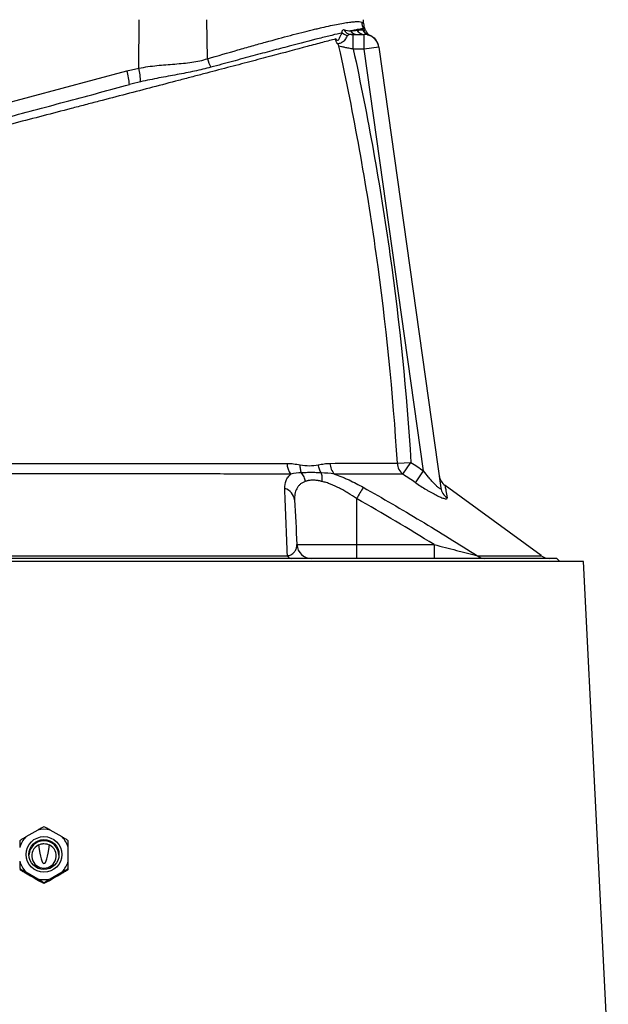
# Model space of a CAD drawing. Header units: millimetres. Extents: x 1864 to 4100, y 1333 to 4508.
# Tile 18 of 19: x 2375 to 2774, y 3318 to 3986. Entities that reach past the tile are written whole.
import ezdxf

# ---------------------------------------------------------------- set-up
doc = ezdxf.new("R2010")
doc.units = ezdxf.units.MM
doc.header["$LTSCALE"] = 2

msp = doc.modelspace()

# ---------------------------------------------------------------- linework, layer by layer
at = {"color": 7, "linetype": 'Continuous', "lineweight": 25}
for p, q in [((2455.59, 3953.39), (2455.69, 3986.33)), ((2502.07, 3959.8), (2501.58, 3986.33)), ((2608.02, 3983.76), (2607.93, 3986.33)), ((2609, 3979.94), (2608.89, 3980.22)), ((2601.03, 3966.33), (2601.03, 3976.33)), ((2601.03, 3976.33), (2608.44, 3976.33)), ((2608.44, 3966.33), (2608.44, 3976.33)), ((2612.38, 3975.61), (2612.38, 3975.61)), ((2608.44, 3966.33), (2601.03, 3966.33)), ((2618.35, 3967.73), (2608.44, 3966.33)), ((2648.69, 3679.93), (2608.44, 3966.33)), ((2618.35, 3967.73), (2660.43, 3668.25)), ((2323.77, 3918.4), (2447.37, 3951.52)), ((2630.92, 3685.09), (2640.16, 3685.65)), ((2634.74, 3677.54), (2640.16, 3685.65)), ((2643.24, 3671.82), (2648.69, 3679.93)), ((2728.41, 3622.33), (2663.31, 3669.96)), ((2603.27, 3661.05), (2603.27, 3629.81)), ((2562.77, 3629.81), (2603.27, 3629.81)), ((2603.27, 3629.81), (2603.27, 3620.33)), ((2603.27, 3629.81), (2655.86, 3629.81)), ((2655.86, 3629.81), (2655.86, 3620.33)), ((2391.14, 3618.33), (2025.14, 3618.33)), ((2391.14, 3620.33), (2043.14, 3620.33)), ((2739.14, 3620.33), (2391.14, 3620.33)), ((2757.13, 3618.33), (2391.14, 3618.33)), ((2741.14, 3618.33), (2739.14, 3620.33)), ((2774.06, 3284.68), (2757.13, 3618.33)), ((2386.95, 3435.91), (2378.87, 3431.24)), ((2403.4, 3431.24), (2395.32, 3435.91)), ((2407.59, 3414.68), (2407.59, 3424.01)), ((2378.87, 3407.45), (2386.95, 3402.79)), ((2395.32, 3402.79), (2403.4, 3407.45)), ((2407.59, 3409.02), (2407.59, 3409.7)), ((2391.14, 3399.53), (2391.14, 3400.21))]:
    msp.add_line(p, q, dxfattribs=at)
for centre, radius in [((2391.13, 3419.34), 12.1), ((2391.14, 3419.28), 10.2)]:
    msp.add_circle(centre, radius, dxfattribs=at)
for centre, radius, start, end in [((2599.75, 3981.85), 5.52, 204.87651, 269.0025), ((2616.78, 3985.01), 10.01, 181.75814, 209.10041), ((2603.5, 3977.38), 6, 17.9462, 24.85302), ((2598.05, 3982.01), 6.4, 225.78668, 263.25402), ((2603.67, 3981.88), 5.54, 215.3064, 269.50855), ((2608.48, 3982.11), 5.78, 210.3844, 269.67375), ((2613.03, 3981.56), 5.91, 202.26843, 253.20079), ((2613.24, 3981.51), 5.92, 201.7547, 252.39438), ((2608.44, 3966.33), 10, 8, 90), ((2614.92, 3981.07), 6, 197.88343, 245.12471), ((2608.43, 3966.44), 10, 7.99564, 66.70888), ((2519.42, 3963.5), 17.74, 192.03734, 212.28163), ((2412.27, 3943.82), 44.36, 0.37547, 12.46101), ((2417.71, 3941.24), 31.39, 1.77775, 19.12239), ((2568, 3685.24), 11.95, 181.49073, 219.17136), ((2596.26, 3685.36), 11.04, 181.97818, 224.32124), ((2641.12, 3685.52), 10.21, 182.41233, 231.34065), ((2669.15, 3678.08), 10, 188.10849, 234.14687), ((2552.44, 3659.27), 8.78, 5.38662, 76.05623), ((2759.5, 3573.67), 179.01, 147.93742, 150.78291), ((2670.01, 3669.62), 9.67, 188.14172, 236.58436), ((2572.76, 3630.33), 10, 183, 270), ((2559.45, 3623.9), 3.58, 210.2621, 264.92618), ((2690.39, 3628.32), 7.98, 230.07915, 269.56229), ((2734.4, 3630.33), 10, 233.08863, 270), ((2391.11, 3419.34), 17.07, 135.80741, 164.12879), ((2391.14, 3419.3), 17.12, 75.86617, 104.13383), ((2391.16, 3419.34), 17.07, 15.87121, 44.19259), ((2391.14, 3418.38), 10.2, 2.59077, 177.40923), ((2391.14, 3418.33), 8.3, 116.64947, 63.35053), ((2391.11, 3419.35), 17.07, 195.87121, 224.19259), ((2391.16, 3419.35), 17.07, 315.80741, 344.12879), ((2391.14, 3419.39), 17.12, 255.86617, 284.13383)]:
    msp.add_arc(centre, radius, start, end, dxfattribs=at)
for centre, major_axis, ratio, start_param, end_param in [((2391.14, 7173.82), (0, 3760.67), 0.0121, 3.059725, 3.22346), ((2402.23, 3373.78), (378.31, -219.12), 0.037993, 1.631895, 1.655044), ((2380.04, 3373.78), (378.31, 219.12), 0.037993, 1.486549, 1.509697)]:
    msp.add_ellipse(centre, major_axis=major_axis, ratio=ratio, start_param=start_param, end_param=end_param, dxfattribs=at)
for points, knots in [([(2502.07, 3959.8), (2509.19, 3961.89), (2516.04, 3963.88), (2525.92, 3966.71), (2529.15, 3967.63), (2535.47, 3969.41), (2538.54, 3970.27), (2547.5, 3972.75), (2553.11, 3974.27), (2563.64, 3977.04), (2568.55, 3978.3), (2574.24, 3979.68), (2575.35, 3979.95), (2577.54, 3980.47), (2578.6, 3980.72), (2581.73, 3981.44), (2583.7, 3981.88), (2589.27, 3983.07), (2592.54, 3983.7), (2596.78, 3984.39), (2598.08, 3984.57), (2599.86, 3984.79), (2600.43, 3984.85), (2601.5, 3984.94), (2602.01, 3984.98), (2604.41, 3985.11), (2605.83, 3985.01), (2606.78, 3984.7)], [0, 0, 0, 0, 0.125, 0.125, 0.1875, 0.1875, 0.25, 0.25, 0.375, 0.375, 0.5, 0.5, 0.53125, 0.53125, 0.5625, 0.5625, 0.625, 0.625, 0.75, 0.75, 0.8125, 0.8125, 0.84375, 0.84375, 0.875, 0.875, 1, 1, 1, 1]), ([(2593.58, 3977.42), (2593.49, 3977.76), (2593.45, 3978.08), (2593.49, 3978.65), (2593.56, 3978.9), (2593.78, 3979.28), (2593.93, 3979.42), (2594.29, 3979.57), (2594.5, 3979.58), (2594.75, 3979.53)], [0, 0, 0, 0, 0.25, 0.25, 0.5, 0.5, 0.75, 0.75, 1, 1, 1, 1]), ([(2608.04, 3980.14), (2607.34, 3980.15), (2606.24, 3980.02), (2604.01, 3979.65), (2603.17, 3979.5), (2601.3, 3979.13), (2600.27, 3978.91), (2599.15, 3978.67)], [0, 0, 0, 0, 0.5, 0.5, 0.75, 0.75, 1, 1, 1, 1]), ([(2608.02, 3983.76), (2608.05, 3983.1), (2608.14, 3982.43), (2608.45, 3981.13), (2608.67, 3980.5), (2608.94, 3979.89)], [0, 0, 0, 0, 0.5, 0.5, 1, 1, 1, 1]), ([(2589.12, 3973.27), (2587.76, 3972.9), (2586.33, 3972.52), (2583.33, 3971.72), (2581.77, 3971.3), (2576.93, 3970), (2573.48, 3969.08), (2562.43, 3966.14), (2554.18, 3963.95), (2542.75, 3960.92), (2540.4, 3960.3), (2535.65, 3959.04), (2533.23, 3958.4), (2525.86, 3956.46), (2520.79, 3955.12), (2510.36, 3952.38), (2505, 3950.97), (2496.73, 3948.8), (2493.94, 3948.06), (2488.28, 3946.58), (2485.41, 3945.82), (2470.91, 3942.02), (2459.01, 3938.91), (2440.76, 3934.14), (2434.61, 3932.53), (2425.28, 3930.09), (2422.15, 3929.28), (2415.86, 3927.64), (2412.69, 3926.81), (2396.81, 3922.66), (2384.16, 3919.37), (2365.27, 3914.44), (2358.99, 3912.8), (2346.46, 3909.53), (2340.21, 3907.9), (2327.73, 3904.64), (2321.52, 3903.02), (2309.33, 3899.84), (2303.33, 3898.27), (2294.49, 3895.97), (2291.57, 3895.19), (2285.75, 3893.66), (2282.85, 3892.9), (2274.22, 3890.63), (2268.53, 3889.14), (2251.67, 3884.71), (2240.7, 3881.82), (2227.35, 3878.32), (2224.7, 3877.62), (2219.46, 3876.25), (2216.87, 3875.57), (2209.19, 3873.55), (2204.18, 3872.23), (2189.48, 3868.38), (2180.14, 3865.92), (2166.78, 3862.42), (2162.44, 3861.27), (2156.09, 3859.61), (2154, 3859.06), (2150.91, 3858.25), (2149.89, 3857.97), (2147.86, 3857.46), (2146.85, 3857.2), (2141.92, 3855.95), (2138.26, 3855.03), (2131.56, 3853.35), (2128.53, 3852.59), (2124.51, 3851.59), (2123.26, 3851.27), (2120.95, 3850.7), (2119.9, 3850.44), (2117.06, 3849.73), (2115.6, 3849.37), (2114.59, 3849.12)], [0, 0, 0, 0, 0.015625, 0.015625, 0.03125, 0.03125, 0.0625, 0.0625, 0.125, 0.125, 0.140625, 0.140625, 0.15625, 0.15625, 0.1875, 0.1875, 0.21875, 0.21875, 0.234375, 0.234375, 0.25, 0.25, 0.3125, 0.3125, 0.34375, 0.34375, 0.359375, 0.359375, 0.375, 0.375, 0.4375, 0.4375, 0.46875, 0.46875, 0.5, 0.5, 0.53125, 0.53125, 0.5625, 0.5625, 0.578125, 0.578125, 0.59375, 0.59375, 0.625, 0.625, 0.6875, 0.6875, 0.703125, 0.703125, 0.71875, 0.71875, 0.75, 0.75, 0.8125, 0.8125, 0.84375, 0.84375, 0.859375, 0.859375, 0.867188, 0.867188, 0.875, 0.875, 0.90625, 0.90625, 0.9375, 0.9375, 0.953125, 0.953125, 0.96875, 0.96875, 1, 1, 1, 1]), ([(2593.58, 3977.42), (2591.42, 3976.92), (2589.03, 3976.34), (2585.11, 3975.38), (2583.75, 3975.05), (2580.91, 3974.34), (2579.43, 3973.97), (2571.84, 3972.05), (2565.03, 3970.29), (2553.74, 3967.32), (2549.81, 3966.28), (2543.63, 3964.63), (2541.53, 3964.07), (2537.23, 3962.92), (2535.03, 3962.33), (2528.35, 3960.53), (2523.75, 3959.28), (2514.29, 3956.72), (2509.42, 3955.39), (2504.42, 3954.03)], [0, 0, 0, 0, 0.125, 0.125, 0.1875, 0.1875, 0.25, 0.25, 0.5, 0.5, 0.625, 0.625, 0.6875, 0.6875, 0.75, 0.75, 0.875, 0.875, 1, 1, 1, 1]), ([(2589.12, 3973.27), (2589.27, 3973.08), (2589.42, 3972.9), (2589.69, 3972.6), (2589.83, 3972.47), (2590.1, 3972.32), (2590.24, 3972.29), (2590.51, 3972.33), (2590.64, 3972.4), (2591.03, 3972.69), (2591.26, 3973), (2591.67, 3973.66), (2591.84, 3974.02), (2592.15, 3974.71), (2592.28, 3975.04), (2592.53, 3975.66), (2592.65, 3975.94), (2592.89, 3976.45), (2593.01, 3976.68), (2593.28, 3977.09), (2593.43, 3977.27), (2593.58, 3977.42)], [0, 0, 0, 0, 0.0625, 0.0625, 0.125, 0.125, 0.1875, 0.1875, 0.25, 0.25, 0.375, 0.375, 0.5, 0.5, 0.625, 0.625, 0.75, 0.75, 0.875, 0.875, 1, 1, 1, 1]), ([(2590.15, 3970.12), (2590.02, 3970.32), (2589.9, 3970.54), (2589.69, 3971.03), (2589.59, 3971.3), (2589.34, 3972.12), (2589.22, 3972.7), (2589.12, 3973.27)], [0, 0, 0, 0, 0.25, 0.25, 0.5, 0.5, 1, 1, 1, 1]), ([(2597.3, 3975.65), (2597.06, 3975.44), (2596.86, 3975.17), (2596.47, 3974.54), (2596.29, 3974.18), (2595.86, 3973.42), (2595.62, 3973.02), (2595.02, 3972.25), (2594.67, 3971.88), (2593.91, 3971.24), (2593.51, 3970.97), (2592.7, 3970.52), (2592.29, 3970.35), (2591.55, 3970.11), (2591.21, 3970.04), (2590.61, 3970.01), (2590.36, 3970.04), (2590.15, 3970.12)], [0, 0, 0, 0, 0.125, 0.125, 0.25, 0.25, 0.375, 0.375, 0.5, 0.5, 0.625, 0.625, 0.75, 0.75, 0.875, 0.875, 1, 1, 1, 1]), ([(2599.66, 3976.33), (2599.21, 3976.33), (2598.78, 3976.28), (2598.17, 3976.11), (2597.98, 3976.04), (2597.61, 3975.87), (2597.44, 3975.77), (2597.3, 3975.65)], [0, 0, 0, 0, 0.5, 0.5, 0.75, 0.75, 1, 1, 1, 1]), ([(2603.49, 3979.19), (2604.35, 3979.29), (2605.12, 3979.34), (2606.49, 3979.37), (2607.08, 3979.36), (2607.56, 3979.33)], [0, 0, 0, 0, 0.5, 0.5, 1, 1, 1, 1]), ([(2630.92, 3685.09), (2628.06, 3732.72), (2623.26, 3780.16), (2613.29, 3851.04), (2609.51, 3874.59), (2601.06, 3921.55), (2596.4, 3944.95), (2591.32, 3968.26)], [0, 0, 0, 0, 0.5, 0.5, 0.75, 0.75, 1, 1, 1, 1]), ([(2601.03, 3966.33), (2600.04, 3966.53), (2599.05, 3966.73), (2597.62, 3967.01), (2597.16, 3967.1), (2596.24, 3967.28), (2595.8, 3967.37), (2594.51, 3967.63), (2593.73, 3967.78), (2592.35, 3968.06), (2591.77, 3968.17), (2591.32, 3968.26)], [0, 0, 0, 0, 0.25, 0.25, 0.375, 0.375, 0.5, 0.5, 0.75, 0.75, 1, 1, 1, 1]), ([(2601.03, 3966.33), (2606.01, 3943.22), (2610.59, 3920.03), (2618.9, 3873.5), (2622.62, 3850.15), (2632.48, 3779.89), (2637.27, 3732.87), (2640.16, 3685.65)], [0, 0, 0, 0, 0.25, 0.25, 0.5, 0.5, 1, 1, 1, 1]), ([(2455.59, 3953.39), (2457.6, 3953.81), (2459.64, 3954.16), (2463.72, 3954.75), (2465.76, 3955), (2471.85, 3955.63), (2475.88, 3955.91), (2481.84, 3956.38), (2483.82, 3956.54), (2487.7, 3956.92), (2489.6, 3957.14), (2493.31, 3957.68), (2495.13, 3958.01), (2498.67, 3958.8), (2500.39, 3959.26), (2502.07, 3959.8)], [0, 0, 0, 0, 0.125, 0.125, 0.25, 0.25, 0.5, 0.5, 0.625, 0.625, 0.75, 0.75, 0.875, 0.875, 1, 1, 1, 1]), ([(2504.42, 3954.03), (2500.82, 3953.04), (2497.1, 3952.15), (2491.35, 3950.93), (2489.4, 3950.54), (2485.46, 3949.78), (2483.47, 3949.41), (2477.43, 3948.29), (2473.34, 3947.55), (2465.05, 3945.95), (2460.84, 3945.09), (2456.63, 3944.11)], [0, 0, 0, 0, 0.25, 0.25, 0.375, 0.375, 0.5, 0.5, 0.75, 0.75, 1, 1, 1, 1]), ([(2151.84, 3862.57), (2152.96, 3862.87), (2154.09, 3863.17), (2156.37, 3863.78), (2157.52, 3864.09), (2161, 3865.02), (2163.35, 3865.65), (2170.51, 3867.57), (2175.42, 3868.89), (2190.56, 3872.94), (2201.2, 3875.79), (2218, 3880.29), (2223.75, 3881.83), (2235.51, 3884.99), (2241.49, 3886.59), (2259.67, 3891.46), (2272.14, 3894.8), (2288.14, 3899.09), (2291.36, 3899.95), (2296.22, 3901.25), (2297.84, 3901.69), (2301.11, 3902.56), (2302.75, 3903), (2307.69, 3904.33), (2311.02, 3905.22), (2317.74, 3907.02), (2321.14, 3907.93), (2327.98, 3909.76), (2331.43, 3910.69), (2338.32, 3912.54), (2341.78, 3913.46), (2352.15, 3916.24), (2359.08, 3918.1), (2379.93, 3923.68), (2393.9, 3927.43), (2414.96, 3933.07), (2421.91, 3934.93), (2435.62, 3938.61), (2442.39, 3940.42), (2449.08, 3942.21)], [0, 0, 0, 0, 0.015625, 0.015625, 0.03125, 0.03125, 0.0625, 0.0625, 0.125, 0.125, 0.25, 0.25, 0.3125, 0.3125, 0.375, 0.375, 0.5, 0.5, 0.53125, 0.53125, 0.546875, 0.546875, 0.5625, 0.5625, 0.59375, 0.59375, 0.625, 0.625, 0.65625, 0.65625, 0.6875, 0.6875, 0.75, 0.75, 0.875, 0.875, 0.9375, 0.9375, 1, 1, 1, 1]), ([(2220.65, 3684.78), (2233.14, 3684.83), (2246.01, 3684.85), (2265.87, 3684.87), (2272.59, 3684.88), (2282.8, 3684.87), (2286.23, 3684.87), (2293.13, 3684.86), (2296.62, 3684.87), (2303.66, 3684.86), (2307.22, 3684.86), (2312.61, 3684.86), (2314.42, 3684.86), (2318.05, 3684.86), (2319.88, 3684.86), (2329.03, 3684.85), (2336.39, 3684.85), (2351.18, 3684.85), (2358.61, 3684.85), (2373.55, 3684.85), (2381.05, 3684.85), (2392.37, 3684.85), (2396.15, 3684.85), (2403.74, 3684.85), (2407.55, 3684.85), (2418.89, 3684.85), (2426.38, 3684.85), (2441.21, 3684.85), (2448.55, 3684.85), (2463.09, 3684.86), (2470.29, 3684.86), (2480.97, 3684.87), (2484.52, 3684.87), (2489.81, 3684.87), (2491.56, 3684.87), (2495.05, 3684.87), (2496.79, 3684.87), (2505.4, 3684.88), (2512.13, 3684.89), (2531.81, 3684.9), (2544.27, 3684.92), (2556.05, 3684.93)], [0, 0, 0, 0, 0.125, 0.125, 0.1875, 0.1875, 0.21875, 0.21875, 0.25, 0.25, 0.28125, 0.28125, 0.296875, 0.296875, 0.3125, 0.3125, 0.375, 0.375, 0.4375, 0.4375, 0.5, 0.5, 0.53125, 0.53125, 0.5625, 0.5625, 0.625, 0.625, 0.6875, 0.6875, 0.75, 0.75, 0.78125, 0.78125, 0.796875, 0.796875, 0.8125, 0.8125, 0.875, 0.875, 1, 1, 1, 1]), ([(2556.05, 3684.93), (2557.57, 3684.94), (2559.08, 3684.83), (2562.06, 3684.46), (2563.54, 3684.2), (2565, 3683.95)], [0, 0, 0, 0, 0.5, 0.5, 1, 1, 1, 1]), ([(2565.99, 3678.51), (2565.63, 3679.27), (2565.37, 3680.13), (2565.04, 3681.97), (2564.97, 3682.95), (2565, 3683.95)], [0, 0, 0, 0, 0.5, 0.5, 1, 1, 1, 1]), ([(2565, 3683.95), (2567.12, 3683.58), (2569.21, 3683.38), (2573.3, 3683.39), (2575.31, 3683.58), (2577.26, 3683.96)], [0, 0, 0, 0, 0.5, 0.5, 1, 1, 1, 1]), ([(2579.38, 3678.49), (2578.17, 3678.54), (2576.99, 3678.59), (2574.67, 3678.66), (2573.53, 3678.68), (2571.3, 3678.68), (2570.21, 3678.66), (2568.06, 3678.6), (2567.01, 3678.55), (2565.99, 3678.51)], [0, 0, 0, 0, 0.25, 0.25, 0.5, 0.5, 0.75, 0.75, 1, 1, 1, 1]), ([(2568.46, 3672.65), (2568.31, 3673.72), (2568.02, 3674.78), (2567.18, 3676.76), (2566.63, 3677.69), (2565.99, 3678.51)], [0, 0, 0, 0, 0.5, 0.5, 1, 1, 1, 1]), ([(2577.26, 3683.96), (2578.61, 3684.22), (2579.94, 3684.48), (2582.59, 3684.86), (2583.91, 3684.98), (2585.23, 3684.98)], [0, 0, 0, 0, 0.5, 0.5, 1, 1, 1, 1]), ([(2579.38, 3678.49), (2578.84, 3679.26), (2578.39, 3680.13), (2577.67, 3681.98), (2577.41, 3682.96), (2577.26, 3683.96)], [0, 0, 0, 0, 0.5, 0.5, 1, 1, 1, 1]), ([(2579.85, 3672.66), (2579.96, 3673.73), (2579.98, 3674.78), (2579.82, 3676.76), (2579.64, 3677.68), (2579.38, 3678.49)], [0, 0, 0, 0, 0.5, 0.5, 1, 1, 1, 1]), ([(2585.23, 3684.98), (2594.89, 3685), (2603.53, 3685.02), (2614.98, 3685.05), (2618.54, 3685.05), (2623.49, 3685.07), (2625.08, 3685.07), (2628.1, 3685.08), (2629.55, 3685.08), (2630.92, 3685.09)], [0, 0, 0, 0, 0.5, 0.5, 0.75, 0.75, 0.875, 0.875, 1, 1, 1, 1]), ([(2660.43, 3668.25), (2660.46, 3668.06), (2660.45, 3667.92), (2660.36, 3667.72), (2660.27, 3667.66), (2660.01, 3667.68), (2659.84, 3667.74), (2659.45, 3667.95), (2659.22, 3668.1), (2658.5, 3668.66), (2657.96, 3669.15), (2656.82, 3670.25), (2656.24, 3670.85), (2655.07, 3672.12), (2654.48, 3672.79), (2653.3, 3674.16), (2652.71, 3674.85), (2650.97, 3676.98), (2649.82, 3678.45), (2648.69, 3679.93)], [0, 0, 0, 0, 0.0625, 0.0625, 0.125, 0.125, 0.1875, 0.1875, 0.25, 0.25, 0.375, 0.375, 0.5, 0.5, 0.625, 0.625, 0.75, 0.75, 1, 1, 1, 1]), ([(2558.73, 3677.7), (2546.78, 3677.71), (2534.13, 3677.72), (2514.16, 3677.74), (2507.34, 3677.75), (2498.59, 3677.75), (2496.83, 3677.75), (2493.29, 3677.75), (2491.51, 3677.75), (2486.14, 3677.76), (2482.54, 3677.76), (2471.7, 3677.76), (2464.39, 3677.77), (2449.64, 3677.77), (2442.18, 3677.77), (2427.13, 3677.77), (2419.53, 3677.77), (2408.02, 3677.77), (2404.15, 3677.77), (2396.45, 3677.77), (2392.61, 3677.77), (2381.12, 3677.77), (2373.5, 3677.77), (2358.33, 3677.77), (2350.79, 3677.77), (2335.77, 3677.77), (2328.3, 3677.77), (2319.01, 3677.77), (2317.15, 3677.77), (2313.47, 3677.76), (2311.63, 3677.76), (2306.15, 3677.76), (2302.54, 3677.76), (2295.39, 3677.76), (2291.84, 3677.75), (2284.84, 3677.75), (2281.36, 3677.75), (2270.99, 3677.75), (2264.18, 3677.74), (2244.03, 3677.73), (2230.99, 3677.73), (2218.36, 3677.72)], [0, 0, 0, 0, 0.125, 0.125, 0.1875, 0.1875, 0.203125, 0.203125, 0.21875, 0.21875, 0.25, 0.25, 0.3125, 0.3125, 0.375, 0.375, 0.4375, 0.4375, 0.46875, 0.46875, 0.5, 0.5, 0.5625, 0.5625, 0.625, 0.625, 0.6875, 0.6875, 0.703125, 0.703125, 0.71875, 0.71875, 0.75, 0.75, 0.78125, 0.78125, 0.8125, 0.8125, 0.875, 0.875, 1, 1, 1, 1]), ([(2554.56, 3667.79), (2554.48, 3669.78), (2554.77, 3671.63), (2555.79, 3674.14), (2556.23, 3674.93), (2557.33, 3676.41), (2557.98, 3677.09), (2558.73, 3677.7)], [0, 0, 0, 0, 0.5, 0.5, 0.75, 0.75, 1, 1, 1, 1]), ([(2568.46, 3672.65), (2567.76, 3672.41), (2567.12, 3672.12), (2565.95, 3671.44), (2565.42, 3671.07), (2564.46, 3670.24), (2564.02, 3669.78), (2563.25, 3668.8), (2562.91, 3668.28), (2562.04, 3666.62), (2561.65, 3665.42), (2561.18, 3662.86), (2561.11, 3661.51), (2561.18, 3660.09)], [0, 0, 0, 0, 0.125, 0.125, 0.25, 0.25, 0.375, 0.375, 0.5, 0.5, 0.75, 0.75, 1, 1, 1, 1]), ([(2579.85, 3672.66), (2579.6, 3672.72), (2579.12, 3672.84), (2578.43, 3672.99), (2577.78, 3673.12), (2577.19, 3673.23), (2576.28, 3673.39), (2575.07, 3673.54), (2573.61, 3673.61), (2572.2, 3673.54), (2571.05, 3673.37), (2570.09, 3673.15), (2569.27, 3672.92), (2568.74, 3672.74), (2568.46, 3672.65)], [0, 0, 0, 0, 0.056515, 0.109735, 0.159667, 0.206317, 0.249696, 0.377352, 0.499103, 0.621321, 0.749708, 0.823789, 0.907209, 1, 1, 1, 1]), ([(2603.27, 3661.05), (2601.39, 3662.37), (2599.48, 3663.63), (2596.56, 3665.42), (2595.58, 3665.99), (2593.6, 3667.11), (2592.61, 3667.64), (2589.64, 3669.16), (2587.66, 3670.06), (2584.68, 3671.21), (2583.69, 3671.56), (2581.74, 3672.18), (2580.79, 3672.44), (2579.85, 3672.66)], [0, 0, 0, 0, 0.25, 0.25, 0.375, 0.375, 0.5, 0.5, 0.75, 0.75, 0.875, 0.875, 1, 1, 1, 1]), ([(2588.37, 3677.65), (2589.98, 3677.09), (2591.6, 3676.48), (2594.04, 3675.48), (2594.85, 3675.14), (2596.49, 3674.42), (2597.31, 3674.05), (2601.39, 3672.16), (2604.61, 3670.49), (2607.8, 3668.7)], [0, 0, 0, 0, 0.25, 0.25, 0.375, 0.375, 0.5, 0.5, 1, 1, 1, 1]), ([(2634.74, 3677.54), (2631.95, 3677.55), (2628.88, 3677.56), (2622.2, 3677.58), (2618.6, 3677.59), (2606.99, 3677.61), (2598.21, 3677.63), (2588.37, 3677.65)], [0, 0, 0, 0, 0.25, 0.25, 0.5, 0.5, 1, 1, 1, 1]), ([(2643.24, 3671.82), (2644.45, 3671), (2645.68, 3670.2), (2648.12, 3668.64), (2649.33, 3667.89), (2651.14, 3666.81), (2651.73, 3666.45), (2652.93, 3665.76), (2653.52, 3665.43), (2655.28, 3664.45), (2656.4, 3663.85), (2658.01, 3663.05), (2658.53, 3662.8), (2659.54, 3662.33), (2660.02, 3662.11), (2660.93, 3661.73), (2661.36, 3661.57), (2662.15, 3661.29), (2662.52, 3661.17), (2663.17, 3661), (2663.45, 3660.95), (2663.94, 3660.9), (2664.14, 3660.91), (2664.61, 3661.03), (2664.73, 3661.23), (2664.68, 3661.55)], [0, 0, 0, 0, 0.125, 0.125, 0.25, 0.25, 0.3125, 0.3125, 0.375, 0.375, 0.5, 0.5, 0.5625, 0.5625, 0.625, 0.625, 0.6875, 0.6875, 0.75, 0.75, 0.8125, 0.8125, 0.875, 0.875, 1, 1, 1, 1]), ([(2556.37, 3622.09), (2556.04, 3629.89), (2555.72, 3637.61), (2555.12, 3652.86), (2554.83, 3660.39), (2554.56, 3667.79)], [0, 0, 0, 0, 0.5, 0.5, 1, 1, 1, 1]), ([(2607.8, 3668.7), (2620.93, 3661.31), (2633.92, 3653.7), (2659.72, 3638.16), (2672.53, 3630.23), (2685.26, 3622.19)], [0, 0, 0, 0, 0.5, 0.5, 1, 1, 1, 1]), ([(2556.37, 3622.09), (2556.86, 3622.21), (2557.27, 3622.34), (2558, 3622.62), (2558.32, 3622.77), (2559.19, 3623.22), (2559.65, 3623.53), (2560.45, 3624.17), (2560.77, 3624.5), (2561.34, 3625.15), (2561.58, 3625.48), (2562.18, 3626.48), (2562.43, 3627.14), (2562.75, 3628.47), (2562.81, 3629.14), (2562.77, 3629.81)], [0, 0, 0, 0, 0.0625, 0.0625, 0.125, 0.125, 0.25, 0.25, 0.375, 0.375, 0.5, 0.5, 0.75, 0.75, 1, 1, 1, 1]), ([(2655.86, 3629.81), (2658.41, 3629.15), (2660.96, 3628.49), (2666.04, 3627.17), (2668.57, 3626.51), (2672.34, 3625.53), (2673.6, 3625.21), (2676.09, 3624.56), (2677.33, 3624.24), (2679.15, 3623.77), (2679.75, 3623.61), (2680.94, 3623.3), (2681.53, 3623.15), (2682.68, 3622.86), (2683.24, 3622.71), (2684.3, 3622.44), (2684.81, 3622.31), (2685.26, 3622.19)], [0, 0, 0, 0, 0.25, 0.25, 0.5, 0.5, 0.625, 0.625, 0.75, 0.75, 0.8125, 0.8125, 0.875, 0.875, 0.9375, 0.9375, 1, 1, 1, 1]), ([(2220.81, 3622.12), (2233.53, 3622.1), (2246.6, 3622.09), (2273.4, 3622.08), (2287.14, 3622.08), (2308.24, 3622.07), (2315.36, 3622.07), (2326.16, 3622.07), (2329.79, 3622.07), (2337.02, 3622.07), (2340.64, 3622.07), (2358.75, 3622.07), (2373.26, 3622.07), (2402.32, 3622.07), (2416.88, 3622.07), (2435.1, 3622.07), (2438.75, 3622.07), (2446.03, 3622.07), (2449.67, 3622.07), (2456.91, 3622.07), (2460.52, 3622.07), (2467.71, 3622.07), (2471.28, 3622.07), (2489.05, 3622.08), (2502.96, 3622.08), (2523.38, 3622.08), (2530.11, 3622.08), (2543.4, 3622.09), (2549.94, 3622.09), (2556.37, 3622.09)], [0, 0, 0, 0, 0.125, 0.125, 0.25, 0.25, 0.3125, 0.3125, 0.34375, 0.34375, 0.375, 0.375, 0.5, 0.5, 0.625, 0.625, 0.65625, 0.65625, 0.6875, 0.6875, 0.71875, 0.71875, 0.75, 0.75, 0.875, 0.875, 0.9375, 0.9375, 1, 1, 1, 1]), ([(2391.14, 3438.15), (2390.5, 3437.82), (2389.83, 3437.46), (2388.44, 3436.72), (2387.71, 3436.32), (2386.95, 3435.91)], [0, 0, 0, 0, 0.5, 0.5, 1, 1, 1, 1]), ([(2395.32, 3435.91), (2394.55, 3436.33), (2393.83, 3436.72), (2392.44, 3437.46), (2391.77, 3437.82), (2391.14, 3438.15)], [0, 0, 0, 0, 0.5, 0.5, 1, 1, 1, 1]), ([(2378.87, 3431.24), (2378.1, 3430.78), (2377.37, 3430.33), (2375.99, 3429.48), (2375.33, 3429.07), (2374.69, 3428.67)], [0, 0, 0, 0, 0.5, 0.5, 1, 1, 1, 1]), ([(2407.59, 3428.67), (2406.95, 3429.07), (2406.28, 3429.48), (2404.89, 3430.34), (2404.17, 3430.78), (2403.4, 3431.24)], [0, 0, 0, 0, 0.5, 0.5, 1, 1, 1, 1]), ([(2374.69, 3428.67), (2374.69, 3427.96), (2374.69, 3427.23), (2374.69, 3425.67), (2374.69, 3424.86), (2374.69, 3424.01)], [0, 0, 0, 0, 0.5, 0.5, 1, 1, 1, 1]), ([(2387.41, 3425.74), (2387.98, 3426.04), (2388.6, 3426.27), (2389.53, 3426.5), (2389.85, 3426.56), (2390.49, 3426.64), (2390.82, 3426.66), (2391.79, 3426.66), (2392.42, 3426.58), (2393.36, 3426.35), (2393.68, 3426.25), (2394.28, 3426.02), (2394.57, 3425.89), (2394.86, 3425.74)], [0, 0, 0, 0, 0.25, 0.25, 0.375, 0.375, 0.5, 0.5, 0.75, 0.75, 0.875, 0.875, 1, 1, 1, 1]), ([(2407.59, 3424.01), (2407.59, 3424.87), (2407.59, 3425.68), (2407.59, 3427.24), (2407.59, 3427.97), (2407.59, 3428.67)], [0, 0, 0, 0, 0.5, 0.5, 1, 1, 1, 1]), ([(2374.69, 3414.68), (2374.69, 3413.78), (2374.69, 3412.92), (2374.69, 3411.26), (2374.69, 3410.47), (2374.69, 3409.7)], [0, 0, 0, 0, 0.5, 0.5, 1, 1, 1, 1]), ([(2407.59, 3409.7), (2407.59, 3410.46), (2407.59, 3411.26), (2407.59, 3412.92), (2407.59, 3413.78), (2407.59, 3414.68)], [0, 0, 0, 0, 0.5, 0.5, 1, 1, 1, 1]), ([(2374.69, 3409.7), (2375.32, 3409.36), (2375.98, 3409.01), (2377.38, 3408.26), (2378.1, 3407.87), (2378.87, 3407.45)], [0, 0, 0, 0, 0.5, 0.5, 1, 1, 1, 1]), ([(2378.7, 3406.54), (2377.96, 3406.99), (2377.27, 3407.41), (2375.94, 3408.23), (2375.3, 3408.63), (2374.69, 3409.02)], [0, 0, 0, 0, 0.5, 0.5, 1, 1, 1, 1]), ([(2403.4, 3407.45), (2404.17, 3407.87), (2404.89, 3408.26), (2406.28, 3409.01), (2406.95, 3409.36), (2407.59, 3409.7)], [0, 0, 0, 0, 0.5, 0.5, 1, 1, 1, 1]), ([(2407.59, 3409.02), (2406.97, 3408.63), (2406.33, 3408.23), (2405, 3407.41), (2404.3, 3406.98), (2403.58, 3406.54)], [0, 0, 0, 0, 0.5, 0.5, 1, 1, 1, 1]), ([(2386.95, 3402.79), (2387.72, 3402.33), (2388.44, 3401.88), (2389.83, 3401.02), (2390.5, 3400.61), (2391.14, 3400.21)], [0, 0, 0, 0, 0.5, 0.5, 1, 1, 1, 1]), ([(2391.14, 3399.53), (2390.57, 3399.83), (2389.98, 3400.14), (2388.75, 3400.8), (2388.11, 3401.14), (2387.44, 3401.51)], [0, 0, 0, 0, 0.5, 0.5, 1, 1, 1, 1]), ([(2391.14, 3400.21), (2391.77, 3400.61), (2392.43, 3401.02), (2393.82, 3401.88), (2394.55, 3402.33), (2395.32, 3402.79)], [0, 0, 0, 0, 0.5, 0.5, 1, 1, 1, 1]), ([(2394.83, 3401.51), (2394.16, 3401.14), (2393.53, 3400.8), (2392.29, 3400.14), (2391.7, 3399.83), (2391.14, 3399.53)], [0, 0, 0, 0, 0.5, 0.5, 1, 1, 1, 1])]:
    msp.add_open_spline(points, degree=3, knots=knots, dxfattribs=at)
for points in [[(2594.75, 3979.53), (2596.28, 3979.2), (2597.75, 3978.91), (2599.15, 3978.67)], [(2606.78, 3984.7), (2607.41, 3984.5), (2607.82, 3984.19), (2608.02, 3983.76)], [(2607.56, 3979.33), (2607.77, 3979.65), (2607.92, 3979.91), (2608.04, 3980.14)], [(2608.94, 3979.89), (2608.87, 3980.06), (2608.57, 3980.14), (2608.04, 3980.14)], [(2599.15, 3978.67), (2600.81, 3978.87), (2602.26, 3979.04), (2603.49, 3979.19)], [(2599.66, 3976.33), (2600.11, 3976.33), (2600.57, 3976.33), (2601.03, 3976.33)], [(2607.56, 3979.33), (2607.63, 3979.32), (2607.69, 3979.32), (2607.75, 3979.31)], [(2611.46, 3975.87), (2611.41, 3975.88), (2611.37, 3975.9), (2611.32, 3975.91)], [(2590.15, 3970.12), (2590.55, 3969.52), (2590.94, 3968.9), (2591.32, 3968.26)], [(2447.37, 3951.52), (2450.08, 3952.25), (2452.82, 3952.89), (2455.59, 3953.39)], [(2456.63, 3944.11), (2454.11, 3943.52), (2451.59, 3942.89), (2449.08, 3942.21)], [(2640.16, 3685.65), (2643.01, 3683.75), (2645.85, 3681.84), (2648.69, 3679.93)], [(2565.99, 3678.51), (2563.47, 3678.44), (2561.07, 3678.24), (2558.73, 3677.7)], [(2588.37, 3677.65), (2585.33, 3678.21), (2582.31, 3678.42), (2579.38, 3678.49)], [(2643.24, 3671.82), (2640.41, 3673.73), (2637.58, 3675.64), (2634.74, 3677.54)], [(2561.18, 3660.09), (2561.7, 3650.2), (2562.23, 3640.08), (2562.77, 3629.81)], [(2655.86, 3629.81), (2638.5, 3640.52), (2621, 3650.99), (2603.27, 3661.05)]]:
    msp.add_open_spline(points, degree=3, dxfattribs=at)
at = {"color": 8, "linetype": 'Continuous', "lineweight": 25}
for points, knots in [([(2607.75, 3979.31), (2607.85, 3979.31), (2608.8, 3979.25), (2609.01, 3979.23), (2609.19, 3979.22)], [0, 0, 0, 0, 0.101871, 1, 1, 1, 1]), ([(2612.38, 3975.61), (2612.39, 3975.6), (2612.43, 3975.59), (2611.85, 3975.76), (2611.46, 3975.87)], [0, 0, 0, 0, 0.314534, 1, 1, 1, 1]), ([(2663.26, 3669.9), (2663.26, 3669.93), (2663.24, 3670.02), (2663.4, 3669.1), (2663.81, 3666.7), (2664.39, 3663.27), (2664.68, 3661.55)], [0, 0, 0, 0, 0.085789, 0.303406, 0.650707, 1, 1, 1, 1]), ([(2685.26, 3622.19), (2689.6, 3622.2), (2698.3, 3622.21), (2708.82, 3622.23), (2717.36, 3622.24), (2723.6, 3622.25), (2727.24, 3622.26), (2728.79, 3622.26), (2728.4, 3622.26), (2728.36, 3622.26)], [0, 0, 0, 0, 0.160575, 0.322248, 0.487376, 0.653697, 0.815348, 0.978115, 1, 1, 1, 1])]:
    msp.add_open_spline(points, degree=3, knots=knots, dxfattribs=at)

doc.saveas('drawing.dxf')
